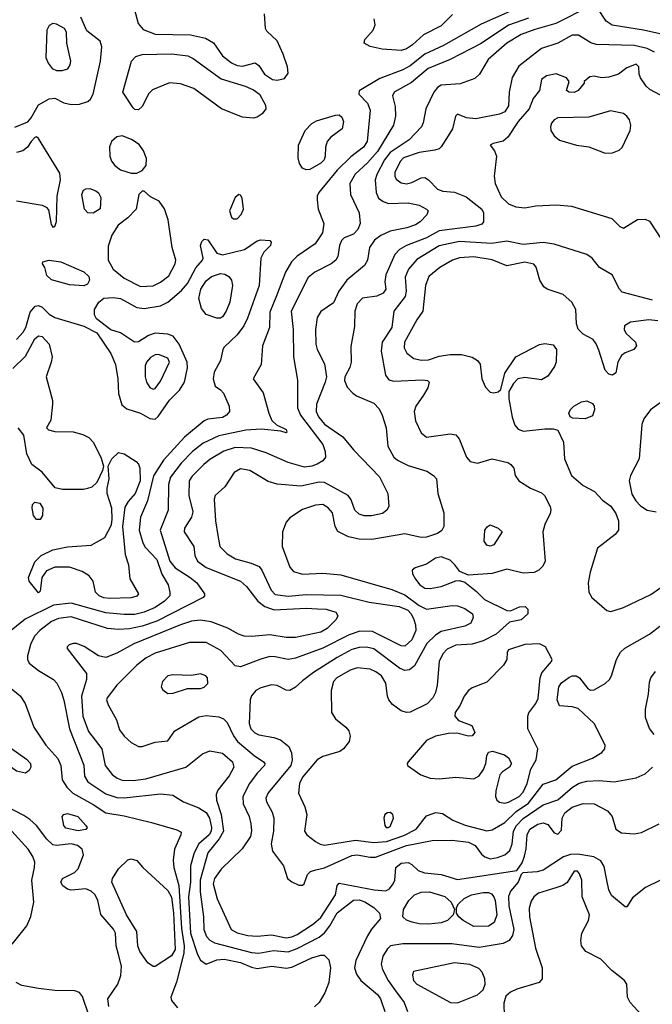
# Model space of a CAD drawing. Extents: x 1173029 to 1307123, y 522559 to 678521.
# Tile 120 of 256: x 1225652 to 1229124, y 542265 to 547663. Entities that reach past the tile are written whole.
import ezdxf

# ---------------------------------------------------------------- set-up
doc = ezdxf.new("R2010")
doc.units = 0

msp = doc.modelspace()

# ---------------------------------------------------------------- linework, layer by layer
at = {"layer": '0CON10XD'}
for points in [[(1229472.6, 547785), (1229435, 547657.1), (1229401.8, 547588.2), (1229385, 547570), (1229326.4, 547563.6), (1229254.6, 547565.4), (1229075, 547606.4), (1228903, 547633), (1228870, 547655), (1228824.3, 547724.3)], [(1228342.3, 547707.7), (1228185, 547638.4), (1227977.8, 547522.2), (1227875, 547473.9), (1227795, 547410.4), (1227755, 547388.9), (1227628.8, 547341.2), (1227515, 547273.8), (1227513.1, 547255), (1227561.2, 547205), (1227576.5, 547166.5), (1227560, 546995), (1227539.1, 546965), (1227468.9, 546911.1), (1227395, 546837.6), (1227293.1, 546715), (1227284.6, 546695), (1227284.6, 546675.4), (1227290.4, 546625), (1227320.7, 546545), (1227314, 546495), (1227274.5, 546435), (1227175, 546365.9), (1227143.1, 546335), (1227110.8, 546279.2), (1227061.1, 546148.9), (1227025, 546058.8), (1227024, 545975), (1226985.5, 545875), (1226977, 545773), (1226934, 545695), (1226988, 545618), (1227018.9, 545505), (1227035.5, 545465.5), (1227062.4, 545442.4), (1227115, 545415.8), (1227118.8, 545401.2), (1227115, 545397.5), (1227085, 545406.7), (1226977.3, 545417.3), (1226892.9, 545412.9), (1226745, 545381.5), (1226658.7, 545341.3), (1226601.6, 545295), (1226538.1, 545231.9), (1226480.5, 545155), (1226469.2, 545115), (1226466.8, 544973.2), (1226424.1, 544865), (1226476, 544695), (1226505, 544657.9), (1226588.8, 544605), (1226623.8, 544575), (1226665.7, 544515), (1226667.1, 544505), (1226660, 544495), (1226405, 544364.8), (1226325, 544338), (1226254.3, 544324.3), (1226195, 544320.5), (1226135, 544325.8), (1225935, 544388.7), (1225865, 544380.5), (1225826.1, 544363.9), (1225762.3, 544315), (1225736.2, 544285), (1225712.7, 544242.7), (1225694.4, 544175), (1225694.4, 544155), (1225704.4, 544135), (1225755, 544095.5), (1225838.1, 544045), (1225855.5, 544025), (1225881.1, 543975), (1225895, 543932.5), (1225925.3, 543775), (1226005, 543576), (1226008.8, 543515), (1226026.9, 543485), (1226125, 543419.2), (1226185, 543399.2), (1226225, 543397.1), (1226425, 543419.3), (1226492.4, 543412.4), (1226552, 543375), (1226635, 543342.5), (1226675, 543317.2), (1226693.3, 543285), (1226704.8, 543235), (1226703, 543215), (1226691.5, 543195), (1226634.8, 543145), (1226609.1, 543095), (1226590.4, 543025), (1226588.9, 542935), (1226578, 542855), (1226589.9, 542655), (1226628.2, 542538.2), (1226645, 542506.5), (1226675, 542484.5), (1226735, 542508), (1226775, 542512.1), (1226865, 542494.8), (1226925, 542468.1), (1226955, 542461.2), (1227036.7, 542473.3), (1227115, 542463), (1227145, 542469.5), (1227255, 542520), (1227305, 542534.6), (1227323.9, 542533.9), (1227348.8, 542508.8), (1227358.4, 542465), (1227349.6, 542385), (1227327.1, 542327.1), (1227295.7, 542274.3), (1227269.6, 542250.4)], [(1228775, 547732.9), (1228595, 547642.4), (1228478.7, 547608.7), (1228405, 547582), (1228325, 547534.7), (1228222.7, 547445), (1228175.6, 547365), (1228149.9, 547340.1), (1228068.8, 547311.2), (1227965.3, 547304.7), (1227945, 547291.2), (1227925.4, 547265), (1227881.5, 547175), (1227867, 547097), (1227857.5, 547075), (1227789.6, 547005), (1227685.6, 546934.4), (1227655.2, 546895), (1227612, 546815), (1227602.6, 546785), (1227608.5, 546715), (1227622.2, 546685), (1227646.6, 546666.6), (1227675.9, 546655.9), (1227785, 546659.8), (1227845, 546646.4), (1227885.6, 546625), (1227893.1, 546615), (1227886.6, 546593.4), (1227850.6, 546555), (1227825, 546538.9), (1227777.4, 546522.6), (1227685, 546503.4), (1227635, 546480.3), (1227598.5, 546455), (1227572.5, 546415), (1227560.3, 546345), (1227545, 546314.6), (1227446.8, 546235), (1227403.8, 546175), (1227375, 546110), (1227305, 546062.5), (1227285, 546030), (1227275.3, 545965), (1227276.6, 545885), (1227284.3, 545854.3), (1227325.8, 545775.8), (1227336, 545706), (1227329.5, 545675), (1227281.4, 545555), (1227279.8, 545515), (1227292.6, 545485), (1227325, 545446), (1227425.7, 545375.7), (1227485, 545305.5), (1227626.6, 545156.6), (1227672.5, 545065), (1227677.5, 544995), (1227667.5, 544975), (1227643.7, 544956.3), (1227582.2, 544942.2), (1227543.3, 544943.3), (1227515, 544951.5), (1227491.5, 544975), (1227471.3, 545031.3), (1227454.4, 545055), (1227325, 545125.3), (1227295, 545126.7), (1227195.9, 545105.9), (1227065, 545116.2), (1227015, 545131.8), (1226915, 545191.8), (1226865, 545200), (1226829.2, 545180.8), (1226777.8, 545102.2), (1226724.4, 545055), (1226720.5, 545035), (1226727.7, 544915), (1226738.9, 544835), (1226751.2, 544775), (1226791.2, 544735), (1226837.5, 544707.5), (1226923.5, 544683.5), (1226965.7, 544665), (1226981.1, 544645), (1227032.7, 544535), (1227055, 544511.8), (1227125, 544503), (1227225, 544511.1), (1227415, 544508.3), (1227569.9, 544469.9), (1227735, 544446.6), (1227782.5, 544425), (1227800.9, 544405), (1227815.6, 544375), (1227825.2, 544345), (1227826.4, 544315), (1227805, 544264), (1227765, 544228.7), (1227745, 544230), (1227588.5, 544308.5), (1227519.6, 544310.4), (1227461.1, 544291.1), (1227315, 544218.1), (1227165, 544162.8), (1227125, 544156), (1227055, 544170.9), (1227025, 544171.3), (1226975, 544158), (1226865, 544114.5), (1226835, 544120.5), (1226755.5, 544205), (1226675, 544249.2), (1226585, 544248.5), (1226395, 544190.7), (1226346.1, 544163.9), (1226295.5, 544125), (1226185.4, 544014.6), (1226132.5, 543945), (1226129.2, 543935), (1226137, 543907), (1226184.5, 543824.5), (1226200.5, 543770.5), (1226226.5, 543735), (1226265, 543700), (1226305, 543678.6), (1226325, 543678.6), (1226395, 543702.5), (1226465, 543710), (1226504, 543765), (1226635, 543840.3), (1226675, 543848.9), (1226745, 543841.6), (1226770.7, 543830.7), (1226790.7, 543810.7), (1226826.1, 543736.1), (1226848.4, 543705), (1226939, 543629), (1226990, 543595), (1226997.1, 543585), (1226995.6, 543575), (1226955, 543532.5), (1226913.4, 543475), (1226877.2, 543405), (1226878.4, 543365), (1226910.8, 543295), (1226920.4, 543255), (1226924.7, 543215.3), (1226918.5, 543185), (1226872.8, 543117.2), (1226757.7, 543005), (1226721.1, 542955), (1226714.8, 542925), (1226736.3, 542843.7), (1226813.6, 542675), (1226846.5, 542656.5), (1226905, 542642.9), (1226955, 542638.6), (1227035, 542646.2), (1227115, 542630), (1227145, 542634.4), (1227175, 542647.4), (1227265, 542706.9), (1227305, 542741.6), (1227384.5, 542865), (1227393.7, 542916.3), (1227405, 542930), (1227596.8, 542893.2), (1227662.2, 542887.8), (1227682.1, 542897.9), (1227702.1, 542925), (1227710.4, 542945), (1227717.3, 543015), (1227745, 543038.8), (1227785, 543043.2), (1227805, 543032.1), (1227839, 542999), (1227873.4, 542986.6), (1227965, 542976.7), (1228055, 542948.8), (1228381.2, 542998.8), (1228408.9, 543041.1), (1228422.6, 543077.4), (1228432.2, 543117.8), (1228437.9, 543195), (1228452.2, 543225), (1228495, 543253.3), (1228525, 543260.5), (1228550.2, 543250.2), (1228585, 543204.6), (1228605, 543197.9), (1228625, 543220), (1228629.4, 543285), (1228644.7, 543315), (1228685, 543345.8), (1228745, 543365.3), (1228805, 543364.7), (1228878.9, 543325), (1228902.7, 543295), (1228924.3, 543225), (1228955, 543204.5), (1229025, 543200.5), (1229065, 543206.7), (1229160.6, 543255)], [(1226280.7, 547725), (1226302.3, 547642.3), (1226329.1, 547609.1), (1226395, 547583.2), (1226589.5, 547579.5), (1226672.7, 547562.7), (1226715.8, 547535.8), (1226764.5, 547465), (1226815, 547426), (1226845, 547412.4), (1226875, 547408.9), (1226945, 547426.7), (1226965, 547411.2), (1226995.6, 547365), (1227038.8, 547335), (1227065, 547332.1), (1227105, 547341.4), (1227125, 547370), (1227121.9, 547405), (1227099.1, 547475), (1227065, 547547.5), (1227009.4, 547599.4), (1227001.4, 547615), (1226996.1, 547696.1)], [(1228028, 547692), (1227965, 547629.6), (1227869.1, 547580.9), (1227808.2, 547525), (1227775, 547504.1), (1227745, 547494)], [(1225625, 547074.4), (1225696.7, 547103.3), (1225715.5, 547124.5), (1225755, 547197.1), (1225815, 547230), (1225845, 547232.5), (1225895, 547206.9), (1225935, 547198.7), (1225979.9, 547200.1), (1226026.9, 547215), (1226041.7, 547228.3), (1226055.2, 547254.8), (1226096.4, 547435), (1226103.8, 547515), (1226093.8, 547545), (1226021.2, 547601.2), (1225987.2, 547677.2)], [(1225885, 547384.3), (1225915.7, 547394.3), (1225929.2, 547415), (1225932.5, 547435), (1225912, 547535), (1225909.2, 547595), (1225898.8, 547615), (1225855, 547638.5), (1225835, 547641.5), (1225815, 547630.8), (1225800.6, 547605), (1225796.4, 547455), (1225808.5, 547425), (1225831.4, 547395), (1225855, 547384.4), (1225885, 547384.3)], [(1228445, 547670.8), (1228335, 547633.7), (1228185, 547532.8), (1228015, 547444.7), (1227894.6, 547395), (1227801.6, 547318.4), (1227707.3, 547265), (1227698.2, 547245), (1227712.1, 547187.9), (1227713.9, 547135), (1227703.1, 547085), (1227615, 546940.8), (1227561.1, 546878.9), (1227493.5, 546816.5), (1227464.7, 546765), (1227467.3, 546705), (1227515.3, 546605), (1227520.8, 546545), (1227507.5, 546512.5), (1227485, 546487.8), (1227433.6, 546466.4), (1227418.3, 546451.7), (1227407.5, 546425), (1227398.9, 546365), (1227386.9, 546345), (1227361.4, 546325), (1227271.3, 546278.7), (1227235, 546248.9), (1227141.4, 546065), (1227152.8, 545965), (1227154.7, 545815), (1227176.1, 545686.1), (1227176, 545535), (1227194.1, 545495), (1227315.8, 545335), (1227328.5, 545295), (1227330, 545265), (1227315.6, 545245), (1227284.3, 545225.7), (1227255, 545214.7), (1227215, 545210.3), (1227125, 545235.3), (1227005, 545288.3), (1226925, 545313.7), (1226835, 545317.8), (1226772.6, 545297.4), (1226695, 545251.5), (1226662.3, 545225), (1226598.9, 545161.1), (1226582.8, 545135), (1226579.7, 545055), (1226601.8, 544965), (1226594.7, 544935), (1226556.2, 544875), (1226554.6, 544855), (1226608.5, 544775), (1226613.1, 544725), (1226628.1, 544695), (1226675, 544660.6), (1226864.5, 544584.5), (1226896.6, 544555), (1226958.7, 544475), (1226996.8, 544446.8), (1227048.1, 544428.1), (1227225, 544437.4), (1227286.1, 544433.9), (1227335, 544430.5), (1227387.5, 544415), (1227398.1, 544395), (1227389.4, 544375), (1227339.1, 544325), (1227305, 544305.4), (1227165, 544276.8), (1227115, 544275.8), (1227025, 544290.3), (1226925, 544280.7), (1226885, 544283.8), (1226853.6, 544293.6), (1226795, 544327.6), (1226702.3, 544362.3), (1226645, 544371.1), (1226595, 544364.8), (1226535, 544345.6), (1226278.8, 544241.2), (1226185, 544190.4), (1226125, 544165.5), (1226084.6, 544174.6), (1226006.7, 544226.7), (1225965, 544242.9), (1225945, 544244), (1225923.3, 544235), (1225913.8, 544225), (1225913.8, 544215), (1226018.5, 544078.5), (1226019.2, 544045), (1225992, 543955), (1225998.8, 543845), (1226030.3, 543760.3), (1226103.8, 543665), (1226121.3, 543575), (1226160, 543525), (1226186.9, 543505), (1226215, 543494.7), (1226275, 543491.9), (1226345, 543501.1), (1226565, 543564.6), (1226655, 543638.7), (1226695, 543653.9), (1226765, 543642.4), (1226820.7, 543595), (1226826.6, 543565), (1226802.1, 543517.9), (1226740.4, 543439.6), (1226730.8, 543415), (1226733.1, 543385), (1226758.6, 543305), (1226770.8, 543215), (1226747.9, 543172.1), (1226684.3, 543095), (1226643, 542945), (1226642.4, 542882.4), (1226661.1, 542745), (1226663, 542675), (1226677, 542637), (1226696.1, 542616.1), (1226722.3, 542602.3), (1226925, 542548.4), (1226965, 542546), (1227045, 542560), (1227125, 542553), (1227175, 542571.6), (1227296.4, 542633.6), (1227325, 542656.3), (1227354, 542696), (1227395, 542767), (1227485, 542835.7), (1227515, 542838), (1227546.9, 542826.9), (1227595.5, 542795.5), (1227626.1, 542765), (1227632.5, 542735), (1227583, 542677), (1227560.3, 542639.7), (1227496.7, 542505), (1227489.3, 542465), (1227500.1, 542430.1), (1227525, 542395.6), (1227615, 542318.2), (1227632, 542295), (1227655.4, 542225)], [(1227745, 547494), (1227641.7, 547501.7), (1227575, 547516), (1227543.3, 547535), (1227546.2, 547555), (1227591.2, 547605), (1227603.3, 547635), (1227597.7, 547667.7)], [(1229135, 547485.7), (1229095, 547506), (1229025, 547522.5), (1228815, 547527.8), (1228785.9, 547535.9), (1228718.5, 547578.5), (1228685, 547578.2), (1228605, 547533.8), (1228515, 547504.4), (1228391.1, 547408.9), (1228354.7, 547345.3), (1228338.4, 547265), (1228335, 547190), (1228315, 547157.9), (1228285, 547144.6), (1228155, 547120.3), (1228105, 547124.6), (1228054.3, 547145.7), (1228043.1, 547135), (1228026.8, 547065), (1228003.7, 547026.3), (1227965, 546965.6), (1227954.6, 546955.4), (1227931.4, 546948.6), (1227845.3, 546935.3), (1227758.2, 546905), (1227739.7, 546885), (1227711.1, 546825), (1227710.4, 546805), (1227718.7, 546788.7), (1227745, 546768), (1227775, 546763.5), (1227805, 546770), (1227855, 546795.6), (1227875, 546798.1), (1227895, 546785.6), (1227945, 546733.6), (1227975, 546723.8), (1228038.3, 546718.3), (1228102.6, 546692.6), (1228189.1, 546625), (1228197.5, 546605), (1228197.5, 546555), (1228187.5, 546542.5), (1228155, 546530.4), (1227955, 546505.2), (1227885, 546467.7), (1227775.6, 546425), (1227736.7, 546403.3), (1227710.8, 546375), (1227661.2, 546265), (1227655.5, 546225.5), (1227662, 546185), (1227646.7, 546163.3), (1227612.6, 546147.4), (1227533.8, 546136.2), (1227504, 546106), (1227492, 546065), (1227488.9, 545981.1), (1227469.5, 545870.5), (1227471.2, 545785), (1227463.9, 545756.1), (1227436.7, 545705), (1227435.6, 545685), (1227449.1, 545649.1), (1227480, 545615), (1227500.6, 545600.6), (1227595, 545560), (1227625, 545529.2), (1227642.2, 545495), (1227664.1, 545425.9), (1227673.3, 545325), (1227705.7, 545265), (1227725, 545248.9), (1227785, 545219.1), (1227887.4, 545187.4), (1227922.5, 545165), (1227940, 545145), (1227947.8, 545065), (1227979.9, 544959.9), (1227979.1, 544885), (1227968.2, 544861.8), (1227945, 544846), (1227885.5, 544825.5), (1227856.2, 544823.8), (1227765, 544844.7), (1227585, 544813.3), (1227515, 544814.7), (1227457.6, 544827.6), (1227397.6, 544857.6), (1227383.5, 544885), (1227369.2, 544959.2), (1227345, 544987.8), (1227315, 545004.5), (1227275, 545001.2), (1227205, 544977.3), (1227135, 544931.4), (1227115, 544908.8), (1227094.2, 544855.8), (1227093.6, 544775), (1227135, 544661.2), (1227155, 544638.6), (1227205, 544623.6), (1227315, 544628.5), (1227415, 544619.2), (1227695, 544539.6), (1227765, 544510.7), (1227845, 544451.2), (1227885, 544431.1), (1228025, 544451.9), (1228055, 544449.7), (1228095, 544435.9), (1228136.9, 544405), (1228141.4, 544385), (1228127.5, 544355), (1228095, 544338.5), (1227965, 544308.2), (1227935, 544289.7), (1227886.4, 544243.6), (1227819.1, 544120.9), (1227791.7, 544098.3), (1227765, 544095.9), (1227737.5, 544107.5), (1227595, 544213.2), (1227555, 544222.4), (1227515, 544221), (1227475, 544210.5), (1227395, 544166.7), (1227265.5, 544085), (1227205, 544038.1), (1227166.8, 544003.2), (1227135, 543985.8), (1227115, 543986.9), (1227065, 544012.5), (1227035, 544017.3), (1226975, 544000), (1226948.1, 543985), (1226925, 543956.9), (1226917.8, 543935), (1226912.1, 543805), (1226920.9, 543775), (1226942.9, 543752.9), (1226965, 543742.7), (1227047.4, 543727.4), (1227084.2, 543714.2), (1227128.8, 543678.8), (1227144, 543644), (1227147.8, 543605), (1227140.3, 543575), (1227016.2, 543425), (1227003.9, 543395), (1227006.1, 543375), (1227038, 543318), (1227046.7, 543285), (1227045.9, 543215), (1227031.9, 543145), (1227039.4, 543105), (1227100.4, 543025), (1227122.5, 542955), (1227145, 542936), (1227185, 542918.8), (1227205, 542917.5), (1227213.6, 542926.4), (1227232.5, 542977.5), (1227247.5, 542992.5), (1227278.2, 543001.8), (1227325, 543013.5), (1227475, 543080.8), (1227505, 543084.7), (1227575, 543071.6), (1227605, 543071.9), (1227775, 543135.5), (1227915, 543163.1), (1228025, 543164.4), (1228115, 543154.4), (1228152.7, 543135), (1228187.3, 543087.3), (1228205, 543072.9), (1228235, 543063), (1228275, 543069.6), (1228315, 543085.2), (1228341.2, 543108.8), (1228354.8, 543145), (1228361.4, 543215), (1228379.5, 543245), (1228415, 543283.5), (1228525, 543359.2), (1228605, 543386.2), (1228686.1, 543456.1), (1228723.1, 543476.9), (1228765, 543488.8), (1228832.4, 543492.4), (1228915, 543484.6), (1229035, 543506.1), (1229085, 543529.2), (1229124.2, 543565.8)], [(1226935, 547123.6), (1226875, 547128.1), (1226760, 547175), (1226607.5, 547285), (1226535, 547310.7), (1226475, 547316.8), (1226381.9, 547278.1), (1226361.1, 547258.9), (1226325, 547188), (1226305, 547169.2), (1226285, 547171.4), (1226275, 547179.2), (1226218.6, 547265), (1226265.7, 547435), (1226288.9, 547461.1), (1226325, 547471.5), (1226485, 547476.4), (1226575, 547465.3), (1226605, 547450.5), (1226758.2, 547338.2), (1226889.5, 547299.5), (1226935, 547278.9), (1226968.5, 547255), (1227001.5, 547195), (1227002.5, 547175), (1226983.6, 547146.4), (1226955, 547127.9), (1226935, 547123.6)], [(1229195.6, 547235.6), (1229110.5, 547280.5), (1229089.3, 547299.3), (1229059.2, 547345), (1229052, 547365), (1229050, 547405), (1229035, 547420), (1228985, 547400), (1228937.5, 547365), (1228885, 547348.6), (1228844.4, 547344.4), (1228805, 547354), (1228780.5, 547349.5), (1228750, 547325), (1228750, 547315), (1228717.5, 547275), (1228695, 547264.4), (1228667.5, 547265), (1228653.3, 547275), (1228667.5, 547325), (1228653.3, 547345), (1228596.3, 547366.3), (1228543.3, 547355), (1228516, 547335), (1228504.2, 547275), (1228469.5, 547230.5), (1228447.5, 547175), (1228387.3, 547105), (1228331.3, 547018.7), (1228305, 546997.8), (1228250, 546985), (1228233.3, 546975), (1228258.8, 546945), (1228268.1, 546915), (1228255.5, 546805), (1228262.1, 546765), (1228295, 546692.2), (1228335, 546653.5), (1228375, 546636.5), (1228425, 546632.1), (1228485, 546642.9), (1228598, 546648), (1228681.2, 546641.2), (1228902.6, 546572.6), (1228945, 546529.2), (1228965, 546520.8), (1229042.2, 546567.8), (1229085, 546569.4), (1229109.1, 546559.1), (1229175, 546458.8)], [(1228865, 546931.8), (1228905, 546932.7), (1228942, 546948), (1228957.8, 546962.2), (1229002.7, 547055), (1229005.4, 547085.4), (1228998.9, 547115), (1228984.2, 547135), (1228965, 547148.1), (1228895, 547163.1), (1228775, 547128.2), (1228605, 547125.5), (1228585, 547114.4), (1228570.5, 547095), (1228564.5, 547075), (1228567.5, 547055), (1228585, 547027.1), (1228615, 547003.1), (1228707.5, 546975), (1228775, 546966.7), (1228865, 546931.8)], [(1227225, 546839.4), (1227205, 546849.2), (1227188.5, 546875), (1227180.9, 546905), (1227181.8, 546975), (1227219.5, 547055), (1227255, 547093.5), (1227280.6, 547109.4), (1227385, 547140.5), (1227405, 547141.1), (1227419.3, 547129.3), (1227429.1, 547105), (1227421.8, 547065), (1227360.2, 547019.8), (1227340.4, 546995), (1227330.4, 546965), (1227329.3, 546915), (1227322.7, 546895), (1227305, 546877.3), (1227245, 546842.2), (1227225, 546839.4)], [(1225635, 546670), (1225775.9, 546645.9), (1225798, 546635), (1225810.5, 546620.5), (1225825, 546540), (1225835, 546526.2), (1225845, 546528.8), (1225854.2, 546555.8), (1225857.7, 546695), (1225875.6, 546785), (1225872, 546822), (1225755, 547011.2), (1225745, 547020), (1225735, 547017.5), (1225715.5, 546994.5), (1225694.4, 546965), (1225669.2, 546945), (1225635, 546934.5)], [(1226265, 546821.9), (1226295, 546822.5), (1226324.5, 546835.5), (1226346.3, 546863.7), (1226348.5, 546901.5), (1226332.7, 546945), (1226308.4, 546978.4), (1226266.5, 547006.5), (1226215, 547025.9), (1226185, 547021.3), (1226156.2, 546995), (1226144.7, 546965.3), (1226146.8, 546915), (1226156.7, 546886.7), (1226175, 546862.9), (1226205, 546840.8), (1226265, 546821.9)], [(1226055, 546601.9), (1226026.7, 546605), (1226008.6, 546625), (1225992.5, 546705), (1226002.1, 546727.9), (1226015, 546736), (1226037.5, 546737.5), (1226070, 546725), (1226085, 546713.3), (1226098.3, 546688.3), (1226094.2, 546625.8), (1226055, 546601.9)], [(1226315, 546200.8), (1226385, 546204.7), (1226425, 546224), (1226471.5, 546258.5), (1226505.3, 546325), (1226508.7, 546345), (1226489.3, 546415), (1226467.1, 546565), (1226446.7, 546626.7), (1226417.5, 546667.5), (1226371.1, 546691.1), (1226335, 546722.5), (1226325, 546723.3), (1226306.1, 546703.9), (1226291.4, 546625), (1226245, 546576.4), (1226192.6, 546537.4), (1226157.6, 546482.4), (1226138.5, 546421.5), (1226137.5, 546345), (1226165.5, 546295.5), (1226225.2, 546245.2), (1226315, 546200.8)], [(1226845, 546570.6), (1226868.5, 546595), (1226880, 546625), (1226872.9, 546685), (1226865, 546701.2), (1226855, 546704), (1226835, 546688), (1226804.5, 546615), (1226815, 546580), (1226825, 546570.8), (1226845, 546570.6)], [(1225635, 545909.4), (1225670.8, 545949.2), (1225685.6, 545975), (1225710.6, 546059.4), (1225737.6, 546092.4), (1225755, 546095.6), (1225775, 546087.5), (1225815, 546049.1), (1225845, 546029.6), (1226005, 545982), (1226076.1, 545946.1), (1226153.3, 545833.3), (1226177.6, 545772.4), (1226191.5, 545695), (1226193.9, 545613.9), (1226212.3, 545552.3), (1226240.5, 545530.5), (1226315, 545505.4), (1226366, 545476), (1226395, 545473.8), (1226413, 545487), (1226475, 545577.3), (1226528.9, 545631.1), (1226556.7, 545675), (1226573.8, 545755), (1226572, 545785), (1226528.1, 545885), (1226495, 545927.2), (1226465, 545939.7), (1226395, 545944.1), (1226358.5, 545931.5), (1226305, 545897.5), (1226282.5, 545895), (1226205, 545947.1), (1226152.9, 545962.9), (1226073.9, 546023.9), (1226063.8, 546045), (1226063.8, 546075), (1226086.2, 546115), (1226114.3, 546135.7), (1226165, 546139.6), (1226205, 546134.7), (1226296.1, 546086.1), (1226335, 546079.7), (1226425, 546093.9), (1226464.8, 546115.2), (1226541.2, 546178.8), (1226572.5, 546217.5), (1226618.2, 546301.8), (1226655.6, 546345), (1226660, 546355), (1226644.4, 546425), (1226652.6, 546447.4), (1226665, 546460), (1226685, 546455.7), (1226733.6, 546383.6), (1226765, 546373.5), (1226886.2, 546403.8), (1226955, 546451.4), (1226975, 546455.8), (1227025, 546452.5), (1227033, 546443), (1227028.8, 546425), (1226991.8, 546388.2), (1226975.6, 546355), (1226966.5, 546205), (1226903.4, 546026.6), (1226883.1, 545985), (1226845, 545935.5), (1226775, 545868.6), (1226766.7, 545855), (1226754.4, 545795), (1226719.4, 545730.6), (1226713.6, 545693.6), (1226724.2, 545654.2), (1226755, 545634.4), (1226770.4, 545615), (1226802.1, 545545), (1226803.5, 545515), (1226787.8, 545495), (1226765, 545481.6), (1226685, 545473.1), (1226665, 545463.8), (1226556.2, 545375), (1226441.8, 545248.2), (1226386.8, 545163.2), (1226354.6, 545025.4), (1226315.9, 544935), (1226308.8, 544865), (1226328.1, 544795), (1226340.8, 544770.8), (1226405, 544702.9), (1226433.2, 544623.2), (1226467.7, 544565), (1226477.1, 544525), (1226475.4, 544505), (1226446.7, 544475), (1226395, 544440.7), (1226335, 544414.4), (1226285, 544402.9), (1226225, 544401.6), (1226125, 544412), (1225935, 544463.4), (1225837.1, 544452.9), (1225683.3, 544376.7), (1225538.7, 544261.3)], [(1229124.8, 546124.8), (1228959.3, 546169.3), (1228943.8, 546185), (1228903.3, 546265), (1228833.8, 546303.8), (1228794.4, 546355), (1228765, 546375.5), (1228585, 546432.9), (1228525, 546441.5), (1228415, 546430.3), (1228325, 546449.4), (1228243.3, 546436.7), (1228065, 546446.7), (1227955, 546422.4), (1227832, 546348), (1227785.9, 546295), (1227767.7, 546252.3), (1227773.3, 546175), (1227768.3, 546145), (1227706.2, 546065), (1227695.3, 545975), (1227641.2, 545895), (1227635.4, 545845), (1227659.5, 545715), (1227678.3, 545688.3), (1227705, 545680.5), (1227865, 545688.1), (1227890, 545685), (1227900, 545675), (1227891.2, 545645), (1227869.2, 545605), (1227825.6, 545545), (1227817.3, 545515), (1227824, 545464), (1227855, 545398), (1227885, 545374.3), (1228015, 545392.2), (1228045, 545386.9), (1228064.7, 545364.7), (1228104.3, 545264.3), (1228125, 545241.5), (1228165, 545232.1), (1228245, 545255.4), (1228331.2, 545235), (1228348, 545225), (1228363.3, 545205), (1228371.2, 545165), (1228392, 545135), (1228455.4, 545095.4), (1228515, 545069.4), (1228532.9, 545055), (1228563.3, 544995), (1228566.4, 544976.4), (1228563.5, 544955), (1228534.6, 544895), (1228522.7, 544855), (1228535.8, 544695), (1228523.2, 544666.8), (1228501.2, 544645), (1228475, 544632.9), (1228415, 544628.9), (1228325, 544650), (1228245, 544627.2), (1228115, 544617.1), (1228067, 544637), (1228040.8, 544675), (1228015, 544700), (1227965, 544719.1), (1227935, 544711.2), (1227885, 544678.6), (1227822, 544658), (1227806.7, 544645), (1227808, 544625), (1227824.4, 544595), (1227848.9, 544565), (1227875, 544546.7), (1227905, 544545.5), (1227965, 544556.1), (1228045, 544587.5), (1228065, 544589.2), (1228095, 544579.2), (1228158.5, 544528.5), (1228202.7, 544485), (1228325, 544424.4), (1228345, 544422.9), (1228395, 544444.4), (1228425.5, 544445.5), (1228441.7, 544431.7), (1228440.8, 544405), (1228405, 544372.9), (1228340.3, 544359.7), (1228267.3, 544295), (1228195, 544258.3), (1228135, 544240), (1228045, 544234.7), (1227997.3, 544212.7), (1227975, 544187.1), (1227953.4, 544145), (1227942.7, 544015), (1227933.8, 543975), (1227920.4, 543945), (1227887.7, 543912.3), (1227795, 543866.9), (1227775, 543865.4), (1227745, 543874.6), (1227699, 543909), (1227677.9, 543935), (1227670, 543955), (1227662.5, 544025), (1227637.5, 544065), (1227607.6, 544087.6), (1227575, 544101.8), (1227505, 544108.8)], [(1226005, 546203.8), (1225925, 546208.6), (1225826.3, 546236.3), (1225800.9, 546260.9), (1225790, 546305), (1225777.5, 546325), (1225780, 546335), (1225815, 546344.2), (1225877.5, 546335), (1226005, 546281.4), (1226032, 546255), (1226035.8, 546235), (1226025, 546212.5), (1226005, 546203.8)], [(1229155, 546012.4), (1229105, 546017.2), (1229004.5, 546005.5), (1228971.2, 545985), (1228968.8, 545965), (1228978.8, 545945), (1229032.5, 545895), (1229037.5, 545875), (1229022.5, 545855), (1228975, 545837.1), (1228955, 545822), (1228934.4, 545785), (1228923.6, 545726.4), (1228906.2, 545713.8), (1228885, 545719.2), (1228865, 545740.8), (1228830.6, 545850.6), (1228816.5, 545886.5), (1228799.8, 545909.8), (1228745, 545938.6), (1228716.6, 545966.6), (1228707.1, 545995), (1228704.4, 546075), (1228682.9, 546115), (1228635, 546155.6), (1228546.4, 546186.4), (1228528.3, 546198.3), (1228507.3, 546235), (1228486.2, 546306.2), (1228473, 546323), (1228425, 546333.9), (1228325, 546314.1), (1228245, 546346.2), (1228145, 546363), (1228065, 546356.8), (1228027.1, 546345), (1227958.1, 546305), (1227896.7, 546255), (1227880, 546205), (1227865.5, 546065), (1227831.5, 546018.5), (1227763.5, 545895), (1227762.8, 545865), (1227776.2, 545835), (1227815, 545805.4), (1227856.8, 545796.8), (1227895, 545799.2), (1227955, 545818.9), (1228015, 545827.5), (1228077.4, 545827.4), (1228135, 545812.5), (1228164.3, 545795), (1228178.9, 545775), (1228188.8, 545695), (1228208.8, 545648.8), (1228235, 545621.5), (1228255, 545616.7), (1228277.9, 545622.1), (1228292.5, 545635), (1228314.3, 545725), (1228374.5, 545815.5), (1228505, 545882.5), (1228535, 545888.5), (1228580, 545880), (1228597.5, 545855), (1228596.9, 545785), (1228587.8, 545762.2), (1228550.9, 545709.1), (1228515, 545688.6), (1228425, 545700.6), (1228385.7, 545694.3), (1228361.3, 545668.7), (1228337.1, 545625), (1228336.4, 545585), (1228354.6, 545484.6), (1228369.7, 545439.7), (1228387.8, 545417.8), (1228417, 545407), (1228535, 545420.8), (1228580.7, 545420.7), (1228605, 545412.5), (1228636.8, 545346.8), (1228642.9, 545255), (1228680, 545165), (1228745, 545110), (1228806.8, 545076.8), (1228849.8, 545029.8), (1228895.9, 544995.9), (1228924.4, 544955), (1228937.8, 544915), (1228937.5, 544865), (1228919.5, 544840.5), (1228824, 544765), (1228783.5, 544635), (1228772.2, 544575), (1228775.7, 544525), (1228792.9, 544495), (1228875, 544424.4), (1228895, 544419.4)], [(1226735, 546026.5), (1226675, 546046.7), (1226649.5, 546079.5), (1226634.8, 546135), (1226645.8, 546185), (1226675, 546232.1), (1226705, 546255.3), (1226755, 546271.9), (1226778.5, 546268.5), (1226800.5, 546255), (1226813.8, 546235), (1226820, 546205), (1226806.2, 546115), (1226785, 546064.2), (1226765, 546034.3), (1226755, 546026.9), (1226735, 546026.5)], [(1225615, 545750.5), (1225685, 545817.8), (1225735, 545913.8), (1225755, 545929.3), (1225775, 545926.1), (1225813.8, 545885), (1225830, 545815), (1225825.6, 545785), (1225797.5, 545705), (1225831.9, 545575), (1225832.2, 545555), (1225822.7, 545467.3), (1225800, 545425), (1225810, 545415), (1225845, 545405.6), (1225945, 545402.7), (1225999.8, 545389.8), (1226031.9, 545371.9), (1226056.7, 545345), (1226099.4, 545259.4), (1226112, 545215), (1226107.7, 545192.3), (1226076.2, 545125), (1226048.9, 545101.1), (1226025, 545092.5), (1226003, 545087)], [(1226385, 545637.8), (1226395, 545640.5), (1226425, 545680.5), (1226474.5, 545785), (1226465, 545806.9), (1226415, 545827.5), (1226395, 545825.4), (1226369.7, 545810.3), (1226347.5, 545785), (1226341.1, 545765), (1226341.1, 545705), (1226347.9, 545675), (1226366.2, 545646.2), (1226385, 545637.8)], [(1229225.2, 545604.8), (1229114.4, 545525), (1229076.5, 545475), (1229067, 545443), (1229052.3, 545255), (1229004.7, 545165), (1228996.5, 545135), (1229012.1, 545062.1), (1229032.9, 545025), (1229058.3, 544998.3), (1229095, 544974.6), (1229145, 544964.7)], [(1228755, 545474.3), (1228687.7, 545477.7), (1228673.3, 545485), (1228666.2, 545505), (1228675, 545526.7), (1228693.3, 545545), (1228735, 545567.5), (1228765, 545574), (1228795, 545558.8), (1228804.3, 545544.3), (1228806.7, 545525), (1228795, 545490.8), (1228755, 545474.3)], [(1226003, 545087), (1225887, 545087), (1225847, 545097), (1225775, 545183.3), (1225718.6, 545225), (1225692.4, 545282.4), (1225675.6, 545385.6), (1225643.3, 545425)], [(1226145, 544490.3), (1226114.1, 544494.1), (1226088.6, 544505), (1226069.2, 544525), (1226055.6, 544585), (1226033.3, 544613.3), (1225995, 544637.9), (1225925, 544661.5), (1225845, 544661.9), (1225799.4, 544640.6), (1225774, 544605), (1225765, 544530), (1225755, 544520), (1225704, 544585), (1225700, 544605), (1225735, 544690), (1225770, 544725), (1225835, 544756), (1225915, 544773.8), (1226045, 544782.9), (1226118.8, 544825), (1226156.6, 544893.4), (1226160.6, 544925), (1226157.8, 544985), (1226132.9, 545065), (1226132.5, 545095), (1226144.2, 545145), (1226138.8, 545215), (1226158, 545255), (1226195, 545290), (1226225, 545282.5), (1226291.3, 545241.3), (1226305, 545225.8), (1226311.8, 545205), (1226312.7, 545135), (1226285.3, 545065), (1226248.3, 545021.7), (1226230.2, 544989.7), (1226215.9, 544885), (1226231.4, 544731.4), (1226248.6, 544675), (1226257, 544597), (1226304.2, 544515), (1226295, 544502.2), (1226265, 544494.1), (1226145, 544490.3)], [(1225765, 544922.5), (1225745, 544923.8), (1225728.8, 544945), (1225720, 544985), (1225722.5, 545005), (1225735, 545017.5), (1225763, 545013), (1225778.8, 544985), (1225778, 544945), (1225765, 544922.5)], [(1228235, 544777.5), (1228215, 544782.5), (1228202, 544805), (1228205.7, 544865), (1228217.4, 544882.6), (1228235, 544892.9), (1228278.8, 544875), (1228300, 544855), (1228255, 544784.3), (1228235, 544777.5)], [(1228895, 544419.4), (1228915, 544424.4), (1228965, 544440.4), (1229115, 544512.5), (1229208, 544575)], [(1227505, 544108.8), (1227465, 544096.9), (1227392.1, 544055), (1227375, 544034.2), (1227361.5, 543985), (1227362.9, 543865), (1227385, 543830), (1227441.9, 543785), (1227458.1, 543765), (1227465.7, 543734.3), (1227460.8, 543705), (1227429.2, 543665), (1227409.8, 543650.2), (1227315, 543623.3), (1227284.4, 543605.6), (1227205, 543510.5), (1227187.1, 543475), (1227182.1, 543422.1), (1227217.6, 543347.6), (1227228.5, 543305), (1227214.4, 543215), (1227227.8, 543195), (1227275, 543158), (1227302.1, 543142.1), (1227325, 543136.8), (1227494.5, 543165.5), (1227595, 543152.5), (1227665, 543157.8), (1227759.9, 543190.1), (1227827.9, 543225), (1227885, 543297.5), (1227935.8, 543315.8), (1227971.7, 543311.7), (1228030, 543275), (1228096.4, 543246.4), (1228215, 543216.9), (1228245, 543220.9), (1228315, 543261.6), (1228377.1, 543322.9), (1228445, 543368.5), (1228525, 543471.3), (1228595, 543495.3), (1228685, 543571.1), (1228795.6, 543614.4), (1228846.4, 543645), (1228863.5, 543665), (1228865.5, 543685), (1228805, 543805.4), (1228716.4, 543886.4), (1228685, 543896.5), (1228615, 543902), (1228602.5, 543935), (1228611.8, 544005), (1228625, 544026.9), (1228665, 544056.5), (1228685, 544065.6), (1228705.6, 544065.6), (1228724.4, 544054.4), (1228768.3, 543998.3), (1228785, 543988), (1228805, 543989.2), (1228865, 544024.3), (1228888.6, 544045), (1228900, 544065), (1228927.5, 544155), (1228950, 544195), (1228973.2, 544216.8), (1229108.6, 544295), (1229165, 544338)], [(1228315, 543367.5), (1228335, 543373.6), (1228392.9, 543405), (1228415, 543428.8), (1228437, 543475), (1228456.6, 543553.4), (1228487.1, 543605), (1228496, 543665), (1228440.8, 543775), (1228441.4, 543845), (1228446.9, 543863.1), (1228485, 543914), (1228497.9, 543942.1), (1228509.1, 544055), (1228517.3, 544082.7), (1228571.2, 544145), (1228573.8, 544155), (1228537.5, 544225), (1228505, 544241.5), (1228425, 544236.8), (1228335, 544208.8), (1228328, 544195), (1228326.2, 544155), (1228307.8, 544125), (1228215, 544030.8), (1228135, 544000.6), (1228115.3, 543984.7), (1228091.8, 543955), (1228069.4, 543905), (1228041.4, 543865), (1228040.8, 543845), (1228060.7, 543820.7), (1228133.4, 543793.4), (1228149.2, 543755), (1228135, 543736), (1228115, 543734.4), (1228051.5, 543751.5), (1228005, 543750.5), (1227935, 543735.5), (1227885, 543710.5), (1227784, 543595), (1227778, 543585), (1227781.2, 543575), (1227853.8, 543523.8), (1227904.1, 543504.1), (1227955, 543500.3), (1228045, 543510.6), (1228145, 543501.9), (1228173, 543517), (1228197.3, 543552.7), (1228209.5, 543585), (1228215, 543627.5), (1228225, 543646.7), (1228246.4, 543653.6), (1228312.1, 543632.1), (1228335.4, 543615.4), (1228351.4, 543585), (1228340.8, 543565), (1228301.1, 543538.9), (1228287.8, 543522.2), (1228265.5, 543435), (1228263.3, 543405), (1228270, 543385), (1228285, 543373.5), (1228315, 543367.5)], [(1226465, 543968.8), (1226495, 543970.8), (1226573.4, 543996.6), (1226645, 543997.1), (1226665, 544002.9), (1226685.5, 544024.5), (1226682.9, 544055), (1226673.3, 544066.7), (1226645, 544076.7), (1226595, 544068.1), (1226492.1, 544072.1), (1226466.2, 544065), (1226436, 544035), (1226428.8, 544005), (1226438.8, 543988.8), (1226465, 543968.8)], [(1229134.2, 543745), (1229108, 543778), (1229087, 543837), (1229087, 543883), (1229103.3, 543965), (1229108.3, 544031.7), (1229116, 544055), (1229141.2, 544088.8)], [(1225575, 544021.1), (1225655, 543956.9), (1225682.2, 543915), (1225730, 543785), (1225796.2, 543685), (1225862.2, 543612.2), (1225878.8, 543575), (1225885.2, 543495), (1225910.5, 543455), (1225943.3, 543423.3), (1226055, 543361.1), (1226125, 543314.1), (1226225, 543299.2), (1226375, 543261.4), (1226515, 543221.9), (1226538.6, 543208.6), (1226537.5, 543195), (1226501.2, 543115), (1226494, 543055), (1226498.4, 543015), (1226526.3, 542916.3), (1226540.3, 542680.3), (1226554.4, 542585), (1226553.1, 542545), (1226513.1, 542386.9), (1226481.2, 542305), (1226485.4, 542285), (1226518.9, 542245)], [(1225685, 543532.9), (1225635, 543543.6), (1225553.4, 543603.4), (1225475, 543631.8), (1225448.5, 543665), (1225430.5, 543705), (1225420, 543755), (1225423.6, 543766.4), (1225455, 543777.5), (1225485, 543771.4), (1225601.4, 543671.4), (1225689.6, 543609.6), (1225711.1, 543585), (1225714.4, 543565.6), (1225705, 543546), (1225685, 543532.9)], [(1226142.3, 542252.3), (1226135.9, 542295), (1226191.2, 542375), (1226207.3, 542422.7), (1226211.6, 542475), (1226195, 542537.5), (1226180.9, 542585), (1226177.3, 542655), (1226166.3, 542676.3), (1226098.1, 542758.1), (1226081.3, 542835), (1226066, 542865), (1226045, 542885.3), (1226015, 542897.5), (1225935, 542891.5), (1225915.4, 542895.4), (1225889.4, 542915), (1225877.8, 542935), (1225887.1, 542955), (1225952.9, 542987.1), (1225972.6, 543007.4), (1226002.1, 543085), (1225995.5, 543115), (1225968.9, 543135), (1225935, 543144.8), (1225855, 543135.8), (1225835, 543139.7), (1225801.1, 543171.1), (1225744.8, 543244.8), (1225707.8, 543277.8), (1225675, 543300.5), (1225545, 543367.5)], [(1225973.6, 543216.4), (1225905, 543230.6), (1225894.3, 543245), (1225886.2, 543295), (1225894.3, 543305.7), (1225915, 543311.9), (1225971.2, 543295), (1226016, 543245), (1226022, 543235), (1226015, 543222.9), (1225973.6, 543216.4)], [(1227675, 543233.5), (1227685, 543240), (1227704.5, 543285), (1227700.5, 543305), (1227685, 543316.9), (1227670, 543315), (1227656.9, 543305), (1227650.5, 543285), (1227656, 543245), (1227663.8, 543235), (1227675, 543233.5)], [(1225611.9, 542595), (1225691.7, 542695), (1225713, 542747), (1225729.5, 542825), (1225719.4, 542945), (1225734.2, 543015), (1225734.7, 543045), (1225725.2, 543075.2), (1225698.5, 543115), (1225609.2, 543215)], [(1226395, 542471.4), (1226385, 542471.4), (1226355, 542493.1), (1226311.5, 542555), (1226301.3, 542585), (1226294.7, 542665), (1226238.8, 542755), (1226157.9, 542935), (1226160.9, 542955), (1226195, 543008.6), (1226245, 543056.7), (1226265, 543063.3), (1226295, 543053.3), (1226327.5, 543015), (1226465, 542889.1), (1226485, 542853.1), (1226495.8, 542765.8), (1226504.9, 542565.1), (1226485, 542530), (1226395, 542471.4)], [(1229165, 542943.6), (1229087.1, 542905), (1229015, 542848.8), (1228985, 542800), (1228975, 542800), (1228900.7, 542860.7), (1228885, 542893.3), (1228874.7, 542944.7), (1228860.6, 543020.6), (1228841, 543051), (1228802.7, 543072.7), (1228715, 543087.9), (1228675, 543086), (1228637.3, 543072.7), (1228525, 543000), (1228491.5, 542991.5), (1228414, 542986), (1228403.8, 542976.2), (1228387.8, 542935), (1228345, 542884.4), (1228333.9, 542856.1), (1228335.8, 542805), (1228363.1, 542675), (1228357.4, 542642.6), (1228338.2, 542615), (1228305, 542597.5), (1228173.6, 542576.4), (1228023, 542597), (1227755, 542596.5), (1227688, 542585), (1227670.1, 542569.9), (1227645, 542529.2), (1227635.4, 542485), (1227643.2, 542455), (1227673.5, 542395), (1227715, 542339.3), (1227761.3, 542275), (1227780.4, 542225)], [(1229109.1, 542159.1), (1229002, 542275), (1228988, 542305), (1228983.2, 542375), (1228970.4, 542395), (1228900.9, 542450.8), (1228841.7, 542511.7), (1228759.2, 542555), (1228735.6, 542585), (1228731.1, 542615), (1228736.4, 542655), (1228773.8, 542725), (1228780, 542755), (1228739.6, 542855), (1228737.5, 542945), (1228725, 542981.2), (1228712.5, 542995), (1228695, 542995.8), (1228657.4, 542932.6), (1228633.4, 542916.6), (1228595, 542903.8), (1228498.9, 542875), (1228472.9, 542855), (1228458.8, 542831.2), (1228448.6, 542791.4), (1228450.2, 542745), (1228483.1, 542573.1), (1228519.2, 542465), (1228520, 542405), (1228503.3, 542385), (1228381.1, 542348.9), (1228345, 542331.1), (1228320.2, 542309.8), (1228308.5, 542271.5), (1228313.1, 542125)], [(1227895, 542704.7), (1227845, 542706.4), (1227806, 542715), (1227775.9, 542725.9), (1227754.5, 542745), (1227757.9, 542785), (1227787.3, 542835), (1227819.4, 542865), (1227855, 542880.3), (1227901, 542881), (1227985, 542856.1), (1228020, 542825), (1228037.5, 542785), (1228032, 542755), (1228000.8, 542725), (1227965, 542712.2), (1227895, 542704.7)], [(1228145, 542690.8), (1228085.3, 542725.3), (1228062, 542745), (1228050, 542765), (1228050, 542795), (1228060, 542815), (1228090.6, 542845), (1228130.8, 542865), (1228195, 542878.7), (1228225, 542878), (1228240.8, 542870.8), (1228254.3, 542855), (1228260.9, 542835), (1228270.3, 542755), (1228256.3, 542713.7), (1228225, 542694.2), (1228145, 542690.8)], [(1228055, 542272.5), (1228165, 542317.5), (1228195.6, 542344.4), (1228206.2, 542375), (1228204.4, 542404.4), (1228191, 542441), (1228171.9, 542461.9), (1228123.1, 542483.1), (1228038.1, 542491.9), (1227813.3, 542445), (1227808.8, 542425), (1227814, 542396), (1227831.4, 542375), (1228015.7, 542275.7), (1228055, 542272.5)], [(1226031.2, 542205), (1225997.8, 542307.8), (1225980.5, 542330.5), (1225955, 542338.2), (1225845, 542340.5), (1225755, 542351.5), (1225665, 542367.5), (1225632.5, 542385)]]:
    msp.add_lwpolyline(points, dxfattribs=at)

doc.saveas('drawing.dxf')
